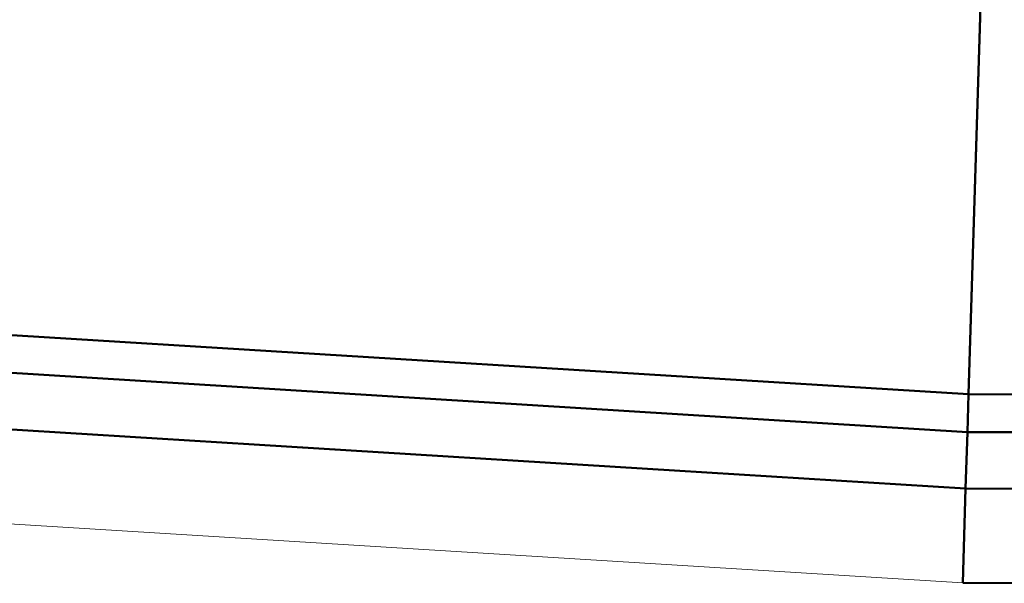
# Model space of a CAD drawing. Header units: millimetres. Extents: x 25873 to 52219, y 4748 to 39565.
# Tile 16 of 133: x 30923 to 31445, y 28638 to 28936. Entities that reach past the tile are written whole.
import ezdxf

# ---------------------------------------------------------------- set-up
doc = ezdxf.new("R2010")
doc.units = ezdxf.units.MM
for name, color, linetype, lineweight in [('A-GENM-____-OTLN', 13, 'Continuous', 20), ('A-PART-____-MCUT', 2, 'Continuous', 50), ('A-PART-____-OTLN', 2, 'Continuous', 20), ('A-WALL-____-MCUT', 113, 'Continuous', 50), ('A-WALL-____-OTLN', 113, 'Continuous', 20)]:
    doc.layers.add(name, color=color, linetype=linetype, lineweight=lineweight)

# ---------------------------------------------------------------- blocks, each defined once
blk = doc.blocks.new('Прямая форма - Gypsum Plasterboard - Waterproof-608941-В_Этаж 01_Отопление')
at = {"layer": 'A-WALL-____-MCUT', "color": 253}
for p, q in [((1.54, 50), (0, 0)), ((349.97, 50), (1.54, 50)), ((399.99, 0), (349.97, 50)), ((0, 0), (399.99, 0))]:
    blk.add_line(p, q, dxfattribs=at)
blk = doc.blocks.new('Прямая форма - Insulation - Thermal Break-608942-В_Этаж 01_Отопление')
at = {"layer": 'A-WALL-____-MCUT', "color": 253}
for p, q in [((2.46, 80), (1.54, 50)), ((319.96, 80), (2.46, 80)), ((349.97, 50), (319.96, 80)), ((1.54, 50), (349.97, 50))]:
    blk.add_line(p, q, dxfattribs=at)
blk = doc.blocks.new('Прямая форма - Concrete - Structural-608943-В_Этаж 01_Отопление')
at = {"layer": 'A-WALL-____-MCUT', "color": 253}
for p, q in [((3.07, 100), (2.46, 80)), ((299.95, 100), (3.07, 100)), ((319.96, 80), (299.95, 100)), ((2.46, 80), (319.96, 80))]:
    blk.add_line(p, q, dxfattribs=at)
blk = doc.blocks.new('Прямая форма - Masonry Block - Structural-608944-В_Этаж 01_Отопление')
at = {"layer": 'A-WALL-____-MCUT', "color": 253}
for p, q in [((11.91, 387.92), (3.07, 100)), ((299.95, 100), (11.91, 387.92)), ((3.07, 100), (299.95, 100))]:
    blk.add_line(p, q, dxfattribs=at)
blk = doc.blocks.new('Прямая форма - SW - 009-608945-В_Этаж 01_Отопление')
for name in ['Прямая форма - Masonry Block - Structural-608944-В_Этаж 01_Отопление', 'Прямая форма - Concrete - Structural-608943-В_Этаж 01_Отопление', 'Прямая форма - Insulation - Thermal Break-608942-В_Этаж 01_Отопление', 'Прямая форма - Gypsum Plasterboard - Waterproof-608941-В_Этаж 01_Отопление']:
    blk.add_blockref(name, (0, 0))
blk = doc.blocks.new('Family - Gypsum Plasterboard - Waterproof-608947-В_Этаж 01_Отопление')
at = {"layer": 'A-PART-____-MCUT', "color": 253}
for p, q in [((1.54, 50), (0, 0)), ((349.97, 50), (1.54, 50)), ((399.99, 0), (349.97, 50)), ((0, 0), (399.99, 0))]:
    blk.add_line(p, q, dxfattribs=at)
blk = doc.blocks.new('Family - Insulation - Thermal Break-608949-В_Этаж 01_Отопление')
at = {"layer": 'A-PART-____-MCUT', "color": 253}
for p, q in [((2.46, 80), (1.54, 50)), ((319.96, 80), (2.46, 80)), ((349.97, 50), (319.96, 80)), ((1.54, 50), (349.97, 50))]:
    blk.add_line(p, q, dxfattribs=at)
blk = doc.blocks.new('Family - Concrete - Structural-608951-В_Этаж 01_Отопление')
at = {"layer": 'A-PART-____-MCUT', "color": 253}
for p, q in [((3.07, 100), (2.46, 80)), ((299.95, 100), (3.07, 100)), ((319.96, 80), (299.95, 100)), ((2.46, 80), (319.96, 80))]:
    blk.add_line(p, q, dxfattribs=at)
blk = doc.blocks.new('Family - Masonry Block - Structural-608953-В_Этаж 01_Отопление')
at = {"layer": 'A-PART-____-MCUT', "color": 253}
for p, q in [((11.91, 387.92), (3.07, 100)), ((299.95, 100), (11.91, 387.92)), ((3.07, 100), (299.95, 100))]:
    blk.add_line(p, q, dxfattribs=at)
blk = doc.blocks.new('Прямая форма - Insulation - Thermal Break-610105-В_Этаж 01_Отопление')
at = {"layer": 'A-WALL-____-MCUT', "color": 253}
for p, q in [((1257.86, 80), (-2.47, 80)), ((1258.78, 50), (1257.86, 80)), ((-1.54, 50), (1258.78, 50))]:
    blk.add_line(p, q, dxfattribs=at)
blk = doc.blocks.new('Прямая форма - Concrete - Structural-610106-В_Этаж 01_Отопление')
at = {"layer": 'A-WALL-____-MCUT', "color": 253}
for p, q in [((1257.25, 100), (-3.09, 100)), ((1257.86, 80), (1257.25, 100)), ((-2.47, 80), (1257.86, 80))]:
    blk.add_line(p, q, dxfattribs=at)
blk = doc.blocks.new('Прямая форма - Masonry Block - Structural-610107-В_Этаж 01_Отопление')
at = {"layer": 'A-WALL-____-MCUT', "color": 253}
for p, q in [((1257.25, 100), (1248.04, 400)), ((-3.09, 100), (1257.25, 100))]:
    blk.add_line(p, q, dxfattribs=at)
blk = doc.blocks.new('Прямая форма - Gypsum Plasterboard - Waterproof-610108-В_Этаж 01_Отопление')
at = {"layer": 'A-WALL-____-OTLN', "color": 9}
for p, q in [((1258.12, 50), (533.15, 50)), ((1258.12, 50), (1258.78, 50)), ((1259.39, 30.33), (1258.78, 50)), ((1260.32, 0), (1259.39, 30.33)), ((0, 0), (1260.32, 0)), ((1260.32, 0), (0, 0)), ((535.35, 0), (1260.32, 0)), ((1260.32, 0), (1260.32, 0))]:
    blk.add_line(p, q, dxfattribs=at)
blk = doc.blocks.new('Прямая форма - SW - 008-610109-В_Этаж 01_Отопление')
at = {"layer": 'A-GENM-____-OTLN', "lineweight": 9}
blk.add_line((0, 0), (1260.32, 0), dxfattribs=at)
for name in ['Прямая форма - Masonry Block - Structural-610107-В_Этаж 01_Отопление', 'Прямая форма - Concrete - Structural-610106-В_Этаж 01_Отопление', 'Прямая форма - Insulation - Thermal Break-610105-В_Этаж 01_Отопление', 'Прямая форма - Gypsum Plasterboard - Waterproof-610108-В_Этаж 01_Отопление']:
    blk.add_blockref(name, (0, 0))
blk = doc.blocks.new('Family - Insulation - Thermal Break-610111-В_Этаж 01_Отопление')
at = {"layer": 'A-PART-____-MCUT', "color": 253}
for p, q in [((1257.86, 80), (-2.47, 80)), ((1258.78, 50), (1257.86, 80)), ((-1.54, 50), (1258.78, 50))]:
    blk.add_line(p, q, dxfattribs=at)
blk = doc.blocks.new('Family - Concrete - Structural-610113-В_Этаж 01_Отопление')
at = {"layer": 'A-PART-____-MCUT', "color": 253}
for p, q in [((1257.25, 100), (-3.09, 100)), ((1257.86, 80), (1257.25, 100)), ((-2.47, 80), (1257.86, 80))]:
    blk.add_line(p, q, dxfattribs=at)
blk = doc.blocks.new('Family - Masonry Block - Structural-610115-В_Этаж 01_Отопление')
at = {"layer": 'A-PART-____-MCUT', "color": 253}
for p, q in [((1257.25, 100), (1248.04, 400)), ((-3.09, 100), (1257.25, 100))]:
    blk.add_line(p, q, dxfattribs=at)
blk = doc.blocks.new('Family - Gypsum Plasterboard - Waterproof-610117-В_Этаж 01_Отопление')
at = {"layer": 'A-PART-____-OTLN', "color": 9}
for p, q in [((1258.12, 50), (533.15, 50)), ((1258.12, 50), (1258.78, 50)), ((1259.39, 30.33), (1258.78, 50)), ((1260.32, 0), (1259.39, 30.33)), ((0, 0), (1260.32, 0)), ((1260.32, 0), (0, 0)), ((535.35, 0), (1260.32, 0)), ((1260.32, 0), (1260.32, 0))]:
    blk.add_line(p, q, dxfattribs=at)
blk = doc.blocks.new('V line_ifc_RVT-1-В_Этаж 01_Отопление')
at = {"layer": 'A-PART-____-OTLN', "color": 9, "lineweight": 20}
for name, p, rotation in [('Family - Masonry Block - Structural-610115-В_Этаж 01_Отопление', (30165.34, 28715.62), 356.4598351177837), ('Family - Masonry Block - Structural-608953-В_Этаж 01_Отопление', (31423.25, 28637.8), 359.9765185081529), ('Family - Concrete - Structural-610113-В_Этаж 01_Отопление', (30165.34, 28715.62), 356.4598351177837), ('Family - Insulation - Thermal Break-610111-В_Этаж 01_Отопление', (30165.34, 28715.62), 356.4598351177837), ('Family - Gypsum Plasterboard - Waterproof-610117-В_Этаж 01_Отопление', (30165.34, 28715.62), 356.4598351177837), ('Family - Concrete - Structural-608951-В_Этаж 01_Отопление', (31423.25, 28637.8), 359.9765185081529), ('Family - Insulation - Thermal Break-608949-В_Этаж 01_Отопление', (31423.25, 28637.8), 359.9765185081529), ('Family - Gypsum Plasterboard - Waterproof-608947-В_Этаж 01_Отопление', (31423.25, 28637.8), 359.9765185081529)]:
    blk.add_blockref(name, p, dxfattribs=dict(at, rotation=rotation))
at = {"layer": 'A-WALL-____-OTLN', "color": 9, "lineweight": 20}
for name, p, rotation in [('Прямая форма - SW - 008-610109-В_Этаж 01_Отопление', (30165.34, 28715.62), 356.4598351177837), ('Прямая форма - SW - 009-608945-В_Этаж 01_Отопление', (31423.25, 28637.8), 359.9765185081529)]:
    blk.add_blockref(name, p, dxfattribs=dict(at, rotation=rotation))

msp = doc.modelspace()

# ---------------------------------------------------------------- block references
at = {"lineweight": 9}
msp.add_blockref('V line_ifc_RVT-1-В_Этаж 01_Отопление', (0, 0), dxfattribs=at)

doc.saveas('drawing.dxf')
